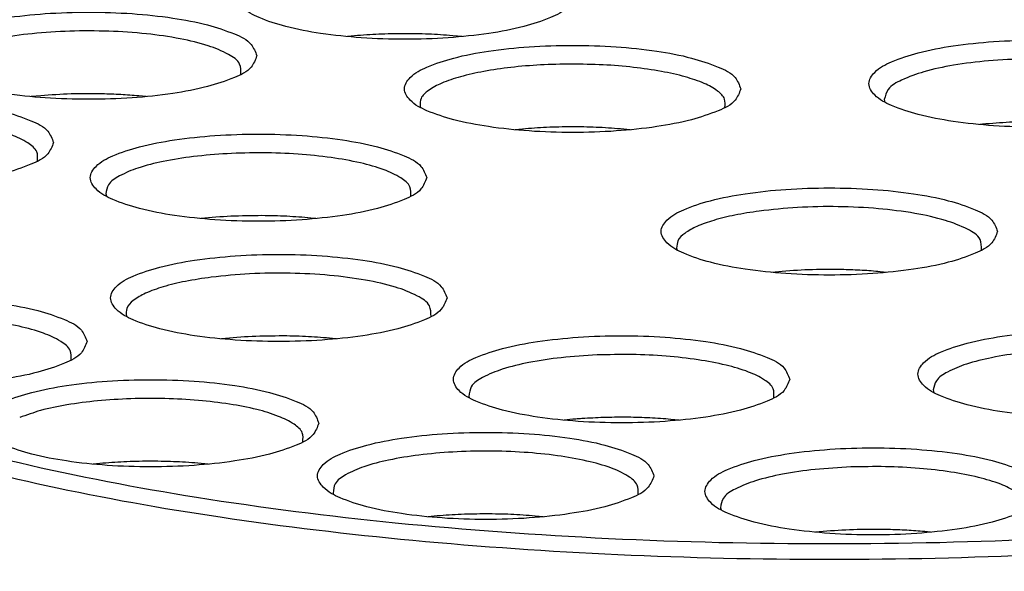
# Model space of a CAD drawing. Header units: inches. Extents: x -399 to 442, y -299 to 295.
# Tile 115 of 138: x 230 to 246, y 213 to 222. Entities that reach past the tile are written whole.
import ezdxf

# ---------------------------------------------------------------- set-up
doc = ezdxf.new("R2010")
doc.units = ezdxf.units.IN

# ---------------------------------------------------------------- blocks, each defined once
blk = doc.blocks.new('N2390-20301_4__389', base_point=(250.983, 250.344))
at = {"color": 7, "linetype": 'Continuous'}
blk.add_open_spline([(277.386, 268.508), (278.178, 268.217), (279.87, 267.596), (282.648, 266.876), (285.759, 266.229), (289.166, 265.698), (292.808, 265.271), (295.315, 265.094), (296.595, 265.004)], degree=3, knots=[0, 0, 0, 0, 2.527921, 5.405298, 8.597196, 12.060257, 15.744753, 19.596151, 19.596151, 19.596151, 19.596151], dxfattribs=at)
blk = doc.blocks.new('N2390-60301__401', base_point=(221.019, 205.486))
blk.add_blockref('N2390-20301_4__389', (250.983, 250.344))
blk = doc.blocks.new('N2390-20302__402', base_point=(274.334, 266.452))
at = {"color": 7, "linetype": 'Continuous'}
for p, q in [((294.436, 276.746), (294.294, 276.732)), ((296.549, 276.732), (296.36, 276.75)), ((288.278, 275.573), (288.092, 275.555)), ((290.346, 275.555), (290.202, 275.569)), ((304.827, 275.497), (304.84, 275.446)), ((295.72, 275.363), (295.727, 275.343)), ((297.729, 274.918), (297.587, 274.904)), ((299.842, 274.904), (299.653, 274.922)), ((306.756, 275.013), (306.699, 275.007)), ((289.553, 273.646), (289.566, 273.602)), ((291.423, 273.164), (291.421, 273.164)), ((293.678, 273.163), (293.577, 273.174)), ((300.754, 272.583), (300.765, 272.547)), ((302.824, 272.128), (302.622, 272.109)), ((304.877, 272.108), (304.747, 272.122)), ((289.961, 271.248), (289.962, 271.244)), ((291.906, 270.814), (291.822, 270.805)), ((294.078, 270.805), (294.06, 270.807)), ((296.679, 269.676), (296.688, 269.648)), ((305.788, 269.803), (305.802, 269.751)), ((298.718, 269.227), (298.547, 269.21)), ((300.802, 269.21), (300.642, 269.226)), ((289.436, 268.361), (289.309, 268.347)), ((291.564, 268.348), (291.36, 268.367)), ((294.014, 267.782), (294.023, 267.754)), ((296.054, 267.332), (295.882, 267.315)), ((298.137, 267.315), (297.977, 267.331)), ((301.613, 267.491), (301.624, 267.451)), ((303.698, 267.033), (303.481, 267.012)), ((305.737, 267.012), (305.621, 267.024))]:
    blk.add_line(p, q, dxfattribs=at)
for points, knots in [([(305.811, 279.008), (304.446, 279.022), (301.735, 279.048), (297.737, 278.859), (293.918, 278.512), (290.393, 277.997), (287.259, 277.344), (284.626, 276.548), (282.505, 275.706), (281.432, 274.901), (280.965, 274.551)], [0, 0, 0, 0, 4.09459, 8.132342, 12.000865, 15.594052, 18.816547, 21.589016, 23.855814, 25.600259, 25.600259, 25.600259, 25.600259]), ([(326.535, 274.551), (326.139, 274.857), (325.241, 275.55), (323.491, 276.312), (321.333, 277.041), (318.768, 277.668), (315.866, 278.195), (312.688, 278.601), (309.306, 278.89), (306.989, 278.968), (305.811, 279.008)], [0, 0, 0, 0, 1.497383, 3.392974, 5.682124, 8.334074, 11.301865, 14.527273, 17.943971, 21.480026, 21.480026, 21.480026, 21.480026]), ([(298.721, 277.534), (298.69, 277.613), (298.61, 277.816), (298.222, 277.992), (297.715, 278.163), (297.036, 278.288), (296.258, 278.37), (295.42, 278.397), (294.584, 278.37), (293.803, 278.288), (293.13, 278.163), (292.608, 277.992), (292.254, 277.816), (292.069, 277.534), (292.254, 277.251), (292.608, 277.075), (293.13, 276.904), (293.803, 276.779), (294.584, 276.698), (295.42, 276.67), (296.258, 276.698), (297.036, 276.779), (297.715, 276.904), (298.222, 277.075), (298.61, 277.251), (298.69, 277.454), (298.721, 277.534)], [0, 0, 0, 0, 0.248013, 0.63675, 1.190211, 1.887011, 2.687469, 3.542067, 4.396665, 5.197123, 5.893923, 6.447384, 6.83612, 7.084134, 7.332147, 7.720883, 8.274345, 8.971144, 9.771602, 10.626201, 11.480799, 12.281257, 12.978057, 13.531518, 13.920254, 14.168267, 14.168267, 14.168267, 14.168267]), ([(292.519, 276.357), (292.488, 276.436), (292.408, 276.639), (292.021, 276.815), (291.513, 276.986), (290.835, 277.111), (290.056, 277.193), (289.219, 277.22), (288.382, 277.193), (287.602, 277.111), (286.929, 276.986), (286.407, 276.815), (286.052, 276.639), (285.867, 276.357), (286.052, 276.074), (286.407, 275.898), (286.929, 275.727), (287.602, 275.602), (288.382, 275.521), (289.219, 275.493), (290.056, 275.521), (290.835, 275.602), (291.513, 275.727), (292.021, 275.898), (292.408, 276.074), (292.488, 276.278), (292.519, 276.357)], [0, 0, 0, 0, 0.248013, 0.63675, 1.190211, 1.887011, 2.687469, 3.542067, 4.396665, 5.197123, 5.893923, 6.447384, 6.83612, 7.084134, 7.332147, 7.720883, 8.274345, 8.971144, 9.771602, 10.626201, 11.480799, 12.281257, 12.978057, 13.531518, 13.920254, 14.168267, 14.168267, 14.168267, 14.168267]), ([(292.206, 275.994), (292.206, 276.064), (292.206, 276.236), (291.915, 276.419), (291.531, 276.575), (290.982, 276.705), (290.331, 276.797), (289.605, 276.845), (288.856, 276.846), (288.13, 276.798), (287.472, 276.713), (287.071, 276.605), (286.887, 276.556)], [0, 0, 0, 0, 0.199409, 0.48835, 0.919089, 1.484629, 2.156993, 2.897573, 3.662012, 4.404052, 5.079217, 5.648653, 5.648653, 5.648653, 5.648653]), ([(296.36, 276.75), (296.202, 276.761), (295.881, 276.784), (295.397, 276.792), (294.914, 276.782), (294.594, 276.758), (294.436, 276.746)], [0, 0, 0, 0, 0.476328, 0.964148, 1.451377, 1.925955, 1.925955, 1.925955, 1.925955]), ([(311.126, 275.809), (311.095, 275.888), (311.016, 276.092), (310.628, 276.267), (310.121, 276.439), (309.442, 276.564), (308.663, 276.645), (307.826, 276.673), (306.99, 276.645), (306.209, 276.564), (305.536, 276.439), (305.014, 276.267), (304.66, 276.092), (304.474, 275.809), (304.66, 275.527), (305.014, 275.351), (305.536, 275.18), (306.209, 275.055), (306.99, 274.973), (307.826, 274.946), (308.663, 274.973), (309.442, 275.055), (310.121, 275.18), (310.628, 275.351), (311.016, 275.527), (311.095, 275.73), (311.126, 275.809)], [0, 0, 0, 0, 0.248013, 0.63675, 1.190211, 1.887011, 2.687469, 3.542067, 4.396665, 5.197123, 5.893923, 6.447384, 6.83612, 7.084134, 7.332147, 7.720883, 8.274345, 8.971144, 9.771602, 10.626201, 11.480799, 12.281257, 12.978057, 13.531518, 13.920254, 14.168267, 14.168267, 14.168267, 14.168267]), ([(302.013, 275.706), (301.982, 275.785), (301.903, 275.989), (301.515, 276.164), (301.008, 276.336), (300.329, 276.461), (299.55, 276.542), (298.713, 276.57), (297.876, 276.542), (297.096, 276.461), (296.423, 276.336), (295.901, 276.164), (295.547, 275.989), (295.361, 275.706), (295.547, 275.424), (295.901, 275.248), (296.423, 275.077), (297.096, 274.952), (297.876, 274.87), (298.713, 274.843), (299.55, 274.87), (300.329, 274.952), (301.008, 275.077), (301.515, 275.248), (301.903, 275.424), (301.982, 275.627), (302.013, 275.706)], [0, 0, 0, 0, 0.248013, 0.63675, 1.190211, 1.887011, 2.687469, 3.542067, 4.396665, 5.197123, 5.893923, 6.447384, 6.83612, 7.084134, 7.332147, 7.720883, 8.274345, 8.971144, 9.771602, 10.626201, 11.480799, 12.281257, 12.978057, 13.531518, 13.920254, 14.168267, 14.168267, 14.168267, 14.168267]), ([(309.106, 276.222), (308.865, 276.245), (308.37, 276.294), (307.623, 276.301), (306.889, 276.266), (306.216, 276.183), (305.638, 276.065), (305.216, 275.909), (304.894, 275.745), (304.846, 275.568), (304.827, 275.497)], [0, 0, 0, 0, 0.728323, 1.49004, 2.239261, 2.931085, 3.525328, 3.990934, 4.313902, 4.52441, 4.52441, 4.52441, 4.52441]), ([(298.689, 276.193), (298.487, 276.189), (298.09, 276.183), (297.516, 276.134), (296.991, 276.059), (296.537, 275.958), (296.167, 275.837), (295.907, 275.702), (295.722, 275.546), (295.721, 275.418), (295.72, 275.363)], [0, 0, 0, 0, 0.607496, 1.190622, 1.727172, 2.197455, 2.585818, 2.883165, 3.093352, 3.252659, 3.252659, 3.252659, 3.252659]), ([(301.7, 275.343), (301.705, 275.4), (301.716, 275.529), (301.534, 275.694), (301.273, 275.832), (300.897, 275.957), (300.433, 276.059), (299.894, 276.136), (299.305, 276.185), (298.897, 276.19), (298.689, 276.193)], [0, 0, 0, 0, 0.162185, 0.37104, 0.670156, 1.06506, 1.54631, 2.097116, 2.696226, 3.319656, 3.319656, 3.319656, 3.319656]), ([(288.53, 274.655), (288.499, 274.734), (288.419, 274.938), (288.031, 275.113), (287.524, 275.285), (286.845, 275.41), (286.067, 275.491), (285.229, 275.519), (284.393, 275.491), (283.612, 275.41), (282.939, 275.285), (282.417, 275.113), (282.063, 274.938), (281.878, 274.655), (282.063, 274.373), (282.417, 274.197), (282.939, 274.026), (283.612, 273.901), (284.393, 273.819), (285.229, 273.792), (286.067, 273.819), (286.845, 273.901), (287.524, 274.026), (288.031, 274.197), (288.419, 274.373), (288.499, 274.576), (288.53, 274.655)], [0, 0, 0, 0, 0.248013, 0.63675, 1.190211, 1.887011, 2.687469, 3.542067, 4.396665, 5.197123, 5.893923, 6.447384, 6.83612, 7.084134, 7.332147, 7.720883, 8.274345, 8.971144, 9.771602, 10.626201, 11.480799, 12.281257, 12.978057, 13.531518, 13.920254, 14.168267, 14.168267, 14.168267, 14.168267]), ([(289.486, 275.609), (289.282, 275.611), (288.879, 275.615), (288.477, 275.587), (288.278, 275.573)], [0, 0, 0, 0, 0.610887, 1.208461, 1.208461, 1.208461, 1.208461]), ([(290.202, 275.569), (290.084, 275.579), (289.846, 275.598), (289.607, 275.605), (289.486, 275.609)], [0, 0, 0, 0, 0.3543418, 0.7174553, 0.7174553, 0.7174553, 0.7174553]), ([(288.216, 274.292), (288.219, 274.356), (288.226, 274.505), (287.992, 274.68), (287.673, 274.828), (287.214, 274.957), (286.658, 275.056), (286.024, 275.121), (285.349, 275.148), (284.668, 275.135), (284.016, 275.083), (283.429, 274.993), (282.933, 274.881), (282.653, 274.758), (282.53, 274.704)], [0, 0, 0, 0, 0.180375, 0.426835, 0.788152, 1.264794, 1.839438, 2.485839, 3.172506, 3.865247, 4.529473, 5.132482, 5.64587, 6.048621, 6.048621, 6.048621, 6.048621]), ([(308.91, 275.012), (308.733, 275.027), (308.375, 275.057), (307.833, 275.068), (307.291, 275.058), (306.932, 275.028), (306.756, 275.013)], [0, 0, 0, 0, 0.530396, 1.078153, 1.626123, 2.15715, 2.15715, 2.15715, 2.15715]), ([(299.653, 274.922), (299.494, 274.934), (299.173, 274.957), (298.69, 274.964), (298.206, 274.955), (297.887, 274.93), (297.729, 274.918)], [0, 0, 0, 0, 0.476329, 0.964148, 1.451378, 1.925955, 1.925955, 1.925955, 1.925955]), ([(295.851, 273.966), (295.82, 274.045), (295.74, 274.248), (295.352, 274.424), (294.845, 274.595), (294.166, 274.72), (293.388, 274.802), (292.551, 274.829), (291.714, 274.802), (290.933, 274.72), (290.26, 274.595), (289.738, 274.424), (289.384, 274.248), (289.199, 273.966), (289.384, 273.683), (289.738, 273.507), (290.26, 273.336), (290.933, 273.211), (291.714, 273.129), (292.551, 273.102), (293.388, 273.129), (294.166, 273.211), (294.845, 273.336), (295.352, 273.507), (295.74, 273.683), (295.82, 273.886), (295.851, 273.966)], [0, 0, 0, 0, 0.248013, 0.63675, 1.190211, 1.887011, 2.687469, 3.542067, 4.396665, 5.197123, 5.893923, 6.447384, 6.83612, 7.084134, 7.332147, 7.720883, 8.274345, 8.971144, 9.771602, 10.626201, 11.480799, 12.281257, 12.978057, 13.531518, 13.920254, 14.168267, 14.168267, 14.168267, 14.168267]), ([(280.965, 274.551), (280.646, 274.209), (280.061, 273.584), (280.102, 272.172), (281.121, 271.024), (282.763, 270.018), (285.083, 269.098), (288.007, 268.298), (291.457, 267.642), (295.318, 267.155), (299.462, 266.856), (303.75, 266.755), (308.038, 266.856), (312.182, 267.155), (316.043, 267.642), (319.493, 268.298), (322.417, 269.098), (324.737, 270.018), (326.379, 271.024), (327.398, 272.172), (327.439, 273.584), (326.854, 274.209), (326.535, 274.551)], [0, 0, 0, 0, 1.35222, 2.478365, 3.854103, 5.756222, 8.248786, 11.303103, 14.8454, 18.774509, 22.971071, 27.304187, 31.637303, 35.833865, 39.762975, 43.305272, 46.35959, 48.852153, 50.754273, 52.130012, 53.256156, 54.608376, 54.608376, 54.608376, 54.608376]), ([(295.537, 273.603), (295.54, 273.667), (295.546, 273.818), (295.308, 273.994), (294.984, 274.142), (294.518, 274.271), (293.955, 274.37), (293.314, 274.434), (292.633, 274.459), (291.947, 274.443), (291.293, 274.388), (290.709, 274.297), (290.216, 274.176), (289.861, 274.028), (289.594, 273.868), (289.565, 273.71), (289.553, 273.646)], [0, 0, 0, 0, 0.181836, 0.431448, 0.797948, 1.281314, 1.863491, 2.517377, 3.210568, 3.907986, 4.574278, 5.176179, 5.68506, 6.080234, 6.355873, 6.544631, 6.544631, 6.544631, 6.544631]), ([(307.05, 272.911), (307.019, 272.99), (306.939, 273.193), (306.552, 273.369), (306.044, 273.54), (305.366, 273.665), (304.587, 273.747), (303.75, 273.774), (302.913, 273.747), (302.133, 273.665), (301.46, 273.54), (300.938, 273.369), (300.583, 273.193), (300.398, 272.911), (300.583, 272.628), (300.938, 272.452), (301.46, 272.281), (302.133, 272.156), (302.913, 272.074), (303.75, 272.047), (304.587, 272.074), (305.366, 272.156), (306.044, 272.281), (306.552, 272.452), (306.939, 272.628), (307.019, 272.831), (307.05, 272.911)], [0, 0, 0, 0, 0.248013, 0.63675, 1.190211, 1.887011, 2.687469, 3.542067, 4.396665, 5.197123, 5.893923, 6.447384, 6.83612, 7.084134, 7.332147, 7.720883, 8.274345, 8.971144, 9.771602, 10.626201, 11.480799, 12.281257, 12.978057, 13.531518, 13.920254, 14.168267, 14.168267, 14.168267, 14.168267]), ([(306.737, 272.548), (306.735, 272.621), (306.731, 272.805), (306.409, 272.991), (305.989, 273.152), (305.392, 273.281), (304.691, 273.368), (303.921, 273.404), (303.139, 273.393), (302.623, 273.338), (302.372, 273.31)], [0, 0, 0, 0, 0.209549, 0.522281, 0.991438, 1.605104, 2.328587, 3.115682, 3.914406, 4.671761, 4.671761, 4.671761, 4.671761]), ([(292.619, 273.221), (292.415, 273.219), (292.016, 273.217), (291.618, 273.181), (291.423, 273.164)], [0, 0, 0, 0, 0.60915, 1.197396, 1.197396, 1.197396, 1.197396]), ([(293.577, 273.174), (293.42, 273.187), (293.101, 273.213), (292.781, 273.218), (292.619, 273.221)], [0, 0, 0, 0, 0.4728508, 0.9594282, 0.9594282, 0.9594282, 0.9594282]), ([(302.372, 273.31), (302.212, 273.286), (301.911, 273.241), (301.503, 273.142), (301.17, 273.026), (300.933, 272.898), (300.765, 272.753), (300.757, 272.634), (300.754, 272.583)], [0, 0, 0, 0, 0.486067, 0.910819, 1.26236, 1.534214, 1.730434, 1.88025, 1.88025, 1.88025, 1.88025]), ([(279.85, 272.669), (279.939, 272.293), (280.146, 271.418), (281.422, 270.4), (283.184, 269.453), (285.591, 268.602), (288.517, 267.862), (291.906, 267.261), (295.649, 266.817), (299.638, 266.544), (303.75, 266.452), (307.862, 266.544), (311.851, 266.817), (315.594, 267.261), (318.983, 267.862), (321.909, 268.602), (324.316, 269.453), (326.078, 270.4), (327.354, 271.418), (327.561, 272.293), (327.65, 272.669)], [0, 0, 0, 0, 1.133859, 2.632984, 4.646653, 7.194214, 10.237121, 13.705334, 17.508452, 21.542207, 25.693462, 29.844717, 33.878471, 37.681587, 41.149797, 44.192701, 46.740258, 48.753923, 50.253045, 51.386902, 51.386902, 51.386902, 51.386902]), ([(296.249, 271.607), (296.217, 271.686), (296.138, 271.89), (295.75, 272.065), (295.243, 272.237), (294.564, 272.361), (293.786, 272.443), (292.948, 272.47), (292.112, 272.443), (291.331, 272.361), (290.658, 272.237), (290.136, 272.065), (289.782, 271.89), (289.597, 271.607), (289.782, 271.324), (290.136, 271.149), (290.658, 270.977), (291.331, 270.852), (292.112, 270.771), (292.948, 270.744), (293.786, 270.771), (294.564, 270.852), (295.243, 270.977), (295.75, 271.149), (296.138, 271.324), (296.217, 271.528), (296.249, 271.607)], [0, 0, 0, 0, 0.248013, 0.63675, 1.190211, 1.887011, 2.687469, 3.542067, 4.396665, 5.197123, 5.893923, 6.447384, 6.83612, 7.084134, 7.332147, 7.720883, 8.274345, 8.971144, 9.771602, 10.626201, 11.480799, 12.281257, 12.978057, 13.531518, 13.920254, 14.168267, 14.168267, 14.168267, 14.168267]), ([(304.032, 272.162), (303.828, 272.165), (303.425, 272.169), (303.023, 272.142), (302.824, 272.128)], [0, 0, 0, 0, 0.610918, 1.20911, 1.20911, 1.20911, 1.20911]), ([(304.747, 272.122), (304.63, 272.131), (304.392, 272.151), (304.153, 272.159), (304.032, 272.162)], [0, 0, 0, 0, 0.3538755, 0.7167308, 0.7167308, 0.7167308, 0.7167308]), ([(291.625, 272.014), (291.455, 271.989), (291.136, 271.943), (290.704, 271.84), (290.355, 271.717), (290.113, 271.584), (289.946, 271.424), (289.956, 271.302), (289.961, 271.248)], [0, 0, 0, 0, 0.516549, 0.965892, 1.33401, 1.613603, 1.811091, 1.966712, 1.966712, 1.966712, 1.966712]), ([(295.935, 271.244), (295.934, 271.317), (295.93, 271.498), (295.615, 271.683), (295.203, 271.844), (294.616, 271.972), (293.926, 272.061), (293.165, 272.1), (292.389, 272.092), (291.876, 272.04), (291.625, 272.014)], [0, 0, 0, 0, 0.207424, 0.51511, 0.976148, 1.579705, 2.29256, 3.070155, 3.862143, 4.616945, 4.616945, 4.616945, 4.616945]), ([(289.188, 270.755), (289.157, 270.834), (289.077, 271.037), (288.689, 271.213), (288.182, 271.384), (287.503, 271.509), (286.725, 271.591), (285.887, 271.618), (285.051, 271.591), (284.27, 271.509), (283.597, 271.384), (283.075, 271.213), (282.721, 271.037), (282.536, 270.755), (282.721, 270.472), (283.075, 270.296), (283.597, 270.125), (284.27, 270), (285.051, 269.919), (285.887, 269.891), (286.725, 269.919), (287.503, 270), (288.182, 270.125), (288.689, 270.296), (289.077, 270.472), (289.157, 270.675), (289.188, 270.755)], [0, 0, 0, 0, 0.248013, 0.63675, 1.190211, 1.887011, 2.687469, 3.542067, 4.396665, 5.197123, 5.893923, 6.447384, 6.83612, 7.084134, 7.332147, 7.720883, 8.274345, 8.971144, 9.771602, 10.626201, 11.480799, 12.281257, 12.978057, 13.531518, 13.920254, 14.168267, 14.168267, 14.168267, 14.168267]), ([(288.874, 270.392), (288.877, 270.457), (288.882, 270.611), (288.635, 270.789), (288.301, 270.938), (287.822, 271.067), (287.243, 271.165), (286.588, 271.227), (285.894, 271.248), (285.2, 271.228), (284.544, 271.167), (283.964, 271.07), (283.482, 270.941), (283.145, 270.791), (282.896, 270.616), (282.899, 270.46), (282.9, 270.396)], [0, 0, 0, 0, 0.184765, 0.44075, 0.817721, 1.314626, 1.911909, 2.580698, 3.286717, 3.993093, 4.662927, 5.26187, 5.760916, 6.140275, 6.398361, 6.583438, 6.583438, 6.583438, 6.583438]), ([(293.108, 270.861), (292.905, 270.861), (292.503, 270.862), (292.104, 270.83), (291.906, 270.814)], [0, 0, 0, 0, 0.610264, 1.203117, 1.203117, 1.203117, 1.203117]), ([(294.06, 270.807), (293.905, 270.821), (293.588, 270.85), (293.27, 270.857), (293.108, 270.861)], [0, 0, 0, 0, 0.4689656, 0.9538776, 0.9538776, 0.9538776, 0.9538776]), ([(302.974, 270.012), (302.943, 270.091), (302.863, 270.295), (302.475, 270.47), (301.968, 270.642), (301.29, 270.766), (300.511, 270.848), (299.674, 270.875), (298.837, 270.848), (298.057, 270.766), (297.384, 270.642), (296.862, 270.47), (296.507, 270.295), (296.322, 270.012), (296.507, 269.729), (296.862, 269.554), (297.384, 269.382), (298.057, 269.257), (298.837, 269.176), (299.674, 269.149), (300.511, 269.176), (301.29, 269.257), (301.968, 269.382), (302.475, 269.554), (302.863, 269.729), (302.943, 269.933), (302.974, 270.012)], [0, 0, 0, 0, 0.248013, 0.63675, 1.190211, 1.887011, 2.687469, 3.542067, 4.396665, 5.197123, 5.893923, 6.447384, 6.83612, 7.084134, 7.332147, 7.720883, 8.274345, 8.971144, 9.771602, 10.626201, 11.480799, 12.281257, 12.978057, 13.531518, 13.920254, 14.168267, 14.168267, 14.168267, 14.168267]), ([(312.087, 270.115), (312.056, 270.194), (311.976, 270.397), (311.588, 270.573), (311.081, 270.745), (310.403, 270.869), (309.624, 270.951), (308.787, 270.978), (307.95, 270.951), (307.17, 270.869), (306.497, 270.745), (305.975, 270.573), (305.62, 270.397), (305.435, 270.115), (305.62, 269.832), (305.975, 269.657), (306.497, 269.485), (307.17, 269.36), (307.95, 269.279), (308.787, 269.251), (309.624, 269.279), (310.403, 269.36), (311.081, 269.485), (311.588, 269.657), (311.976, 269.832), (312.056, 270.036), (312.087, 270.115)], [0, 0, 0, 0, 0.248013, 0.63675, 1.190211, 1.887011, 2.687469, 3.542067, 4.396665, 5.197123, 5.893923, 6.447384, 6.83612, 7.084134, 7.332147, 7.720883, 8.274345, 8.971144, 9.771602, 10.626201, 11.480799, 12.281257, 12.978057, 13.531518, 13.920254, 14.168267, 14.168267, 14.168267, 14.168267]), ([(299.193, 270.489), (298.958, 270.475), (298.51, 270.448), (297.889, 270.355), (297.365, 270.231), (296.99, 270.079), (296.708, 269.91), (296.687, 269.744), (296.679, 269.676)], [0, 0, 0, 0, 0.705351, 1.345277, 1.886148, 2.303416, 2.589845, 2.784686, 2.784686, 2.784686, 2.784686]), ([(302.66, 269.649), (302.664, 269.711), (302.671, 269.857), (302.447, 270.031), (302.137, 270.177), (301.692, 270.305), (301.152, 270.405), (300.534, 270.472), (299.872, 270.505), (299.421, 270.494), (299.193, 270.489)], [0, 0, 0, 0, 0.177316, 0.417236, 0.76778, 1.230408, 1.789274, 2.419885, 3.092618, 3.775107, 3.775107, 3.775107, 3.775107]), ([(311.774, 269.752), (311.776, 269.816), (311.783, 269.966), (311.547, 270.142), (311.224, 270.29), (310.761, 270.419), (310.201, 270.518), (309.563, 270.582), (308.884, 270.608), (308.2, 270.593), (307.547, 270.54), (306.962, 270.449), (306.467, 270.33), (306.108, 270.183), (305.838, 270.025), (305.802, 269.867), (305.788, 269.803)], [0, 0, 0, 0, 0.181251, 0.429596, 0.794016, 1.274686, 1.853848, 2.504744, 3.195335, 3.890901, 4.556392, 5.15877, 5.669489, 6.067724, 6.346932, 6.537064, 6.537064, 6.537064, 6.537064]), ([(293.735, 269.15), (293.704, 269.229), (293.624, 269.432), (293.236, 269.608), (292.729, 269.779), (292.05, 269.904), (291.272, 269.986), (290.435, 270.013), (289.598, 269.986), (288.818, 269.904), (288.145, 269.779), (287.623, 269.608), (287.268, 269.432), (287.083, 269.15), (287.268, 268.867), (287.623, 268.691), (288.145, 268.52), (288.818, 268.395), (289.598, 268.313), (290.435, 268.286), (291.272, 268.313), (292.05, 268.395), (292.729, 268.52), (293.236, 268.691), (293.624, 268.867), (293.704, 269.07), (293.735, 269.15)], [0, 0, 0, 0, 0.248013, 0.63675, 1.190211, 1.887011, 2.687469, 3.542067, 4.396665, 5.197123, 5.893923, 6.447384, 6.83612, 7.084134, 7.332147, 7.720883, 8.274345, 8.971144, 9.771602, 10.626201, 11.480799, 12.281257, 12.978057, 13.531518, 13.920254, 14.168267, 14.168267, 14.168267, 14.168267]), ([(293.421, 268.787), (293.425, 268.848), (293.434, 268.99), (293.218, 269.163), (292.918, 269.307), (292.487, 269.435), (291.962, 269.535), (291.36, 269.605), (290.712, 269.639), (290.051, 269.636), (289.408, 269.597), (288.817, 269.52), (288.303, 269.42), (288.002, 269.31), (287.866, 269.261)], [0, 0, 0, 0, 0.174269, 0.407758, 0.74769, 1.196455, 1.739618, 2.354365, 3.012877, 3.684563, 4.338026, 4.942986, 5.472268, 5.90413, 5.90413, 5.90413, 5.90413]), ([(300.642, 269.226), (300.504, 269.236), (300.225, 269.258), (299.802, 269.269), (299.377, 269.267), (299.094, 269.252), (298.953, 269.244)], [0, 0, 0, 0, 0.414907, 0.840329, 1.268203, 1.690407, 1.690407, 1.690407, 1.690407]), ([(298.953, 269.244), (298.914, 269.242), (298.835, 269.237), (298.757, 269.23), (298.718, 269.227)], [0, 0, 0, 0, 0.1184717, 0.2356447, 0.2356447, 0.2356447, 0.2356447]), ([(300.309, 268.117), (300.278, 268.196), (300.198, 268.4), (299.811, 268.575), (299.303, 268.747), (298.625, 268.872), (297.846, 268.953), (297.009, 268.98), (296.172, 268.953), (295.392, 268.872), (294.719, 268.747), (294.197, 268.575), (293.842, 268.4), (293.657, 268.117), (293.842, 267.834), (294.197, 267.659), (294.719, 267.487), (295.392, 267.363), (296.172, 267.281), (297.009, 267.254), (297.846, 267.281), (298.625, 267.363), (299.303, 267.487), (299.811, 267.659), (300.198, 267.834), (300.278, 268.038), (300.309, 268.117)], [0, 0, 0, 0, 0.248013, 0.63675, 1.190211, 1.887011, 2.687469, 3.542067, 4.396665, 5.197123, 5.893923, 6.447384, 6.83612, 7.084134, 7.332147, 7.720883, 8.274345, 8.971144, 9.771602, 10.626201, 11.480799, 12.281257, 12.978057, 13.531518, 13.920254, 14.168267, 14.168267, 14.168267, 14.168267]), ([(299.996, 267.754), (299.998, 267.818), (300.004, 267.971), (299.763, 268.148), (299.435, 268.296), (298.963, 268.425), (298.394, 268.524), (297.747, 268.587), (297.061, 268.611), (296.372, 268.593), (295.717, 268.536), (295.134, 268.442), (294.646, 268.318), (294.298, 268.169), (294.038, 268.003), (294.021, 267.846), (294.014, 267.782)], [0, 0, 0, 0, 0.183006, 0.435153, 0.805823, 1.294587, 1.8828, 2.542658, 3.241016, 3.942083, 4.609888, 5.210728, 5.715808, 6.104761, 6.373312, 6.559936, 6.559936, 6.559936, 6.559936]), ([(307.91, 267.814), (307.879, 267.894), (307.799, 268.097), (307.411, 268.273), (306.904, 268.444), (306.225, 268.569), (305.447, 268.65), (304.61, 268.678), (303.773, 268.65), (302.993, 268.569), (302.32, 268.444), (301.798, 268.273), (301.443, 268.097), (301.258, 267.814), (301.443, 267.532), (301.798, 267.356), (302.32, 267.185), (302.993, 267.06), (303.773, 266.978), (304.61, 266.951), (305.447, 266.978), (306.225, 267.06), (306.904, 267.185), (307.411, 267.356), (307.799, 267.532), (307.879, 267.735), (307.91, 267.814)], [0, 0, 0, 0, 0.248013, 0.63675, 1.190211, 1.887011, 2.687469, 3.542067, 4.396665, 5.197123, 5.893923, 6.447384, 6.83612, 7.084134, 7.332147, 7.720883, 8.274345, 8.971144, 9.771602, 10.626201, 11.480799, 12.281257, 12.978057, 13.531518, 13.920254, 14.168267, 14.168267, 14.168267, 14.168267]), ([(290.396, 268.405), (290.233, 268.403), (289.913, 268.398), (289.593, 268.373), (289.436, 268.361)], [0, 0, 0, 0, 0.4870137, 0.9610032, 0.9610032, 0.9610032, 0.9610032]), ([(291.36, 268.367), (291.201, 268.379), (290.88, 268.402), (290.558, 268.404), (290.396, 268.405)], [0, 0, 0, 0, 0.4768691, 0.9648555, 0.9648555, 0.9648555, 0.9648555]), ([(307.596, 267.452), (307.6, 267.513), (307.608, 267.657), (307.388, 267.83), (307.083, 267.975), (306.645, 268.103), (306.113, 268.204), (305.502, 268.272), (304.848, 268.307), (304.4, 268.297), (304.174, 268.293)], [0, 0, 0, 0, 0.175791, 0.412482, 0.757699, 1.213375, 1.764379, 2.387066, 3.052724, 3.729879, 3.729879, 3.729879, 3.729879]), ([(304.174, 268.293), (303.938, 268.28), (303.488, 268.255), (302.861, 268.164), (302.33, 268.042), (301.946, 267.89), (301.656, 267.725), (301.625, 267.558), (301.613, 267.491)], [0, 0, 0, 0, 0.708192, 1.353264, 1.901166, 2.326622, 2.620842, 2.818451, 2.818451, 2.818451, 2.818451]), ([(297.016, 267.372), (296.853, 267.371), (296.532, 267.368), (296.212, 267.344), (296.054, 267.332)], [0, 0, 0, 0, 0.48762, 0.963334, 0.963334, 0.963334, 0.963334]), ([(297.977, 267.331), (297.819, 267.343), (297.499, 267.367), (297.178, 267.371), (297.016, 267.372)], [0, 0, 0, 0, 0.4752128, 0.9626632, 0.9626632, 0.9626632, 0.9626632]), ([(304.907, 267.066), (304.703, 267.068), (304.3, 267.074), (303.897, 267.046), (303.698, 267.033)], [0, 0, 0, 0, 0.610935, 1.209731, 1.209731, 1.209731, 1.209731]), ([(305.621, 267.024), (305.504, 267.034), (305.266, 267.054), (305.028, 267.062), (304.907, 267.066)], [0, 0, 0, 0, 0.3533899, 0.7159668, 0.7159668, 0.7159668, 0.7159668])]:
    blk.add_open_spline(points, degree=3, knots=knots, dxfattribs=at)
blk = doc.blocks.new('N2390-60302__403', base_point=(274.334, 266.452))
blk.add_blockref('N2390-20302__402', (274.334, 266.452))
blk = doc.blocks.new('N2494-90112__404', base_point=(64.875, -291.434))
for name, p in [('N2390-60301__401', (221.019, 205.486)), ('N2390-60302__403', (274.334, 266.452))]:
    blk.add_blockref(name, p)
blk = doc.blocks.new('gen2', base_point=(303.75, 141.25))
blk.add_blockref('N2494-90112__404', (64.875, -291.434))

msp = doc.modelspace()

# ---------------------------------------------------------------- block references
at = {"xscale": 0.8, "yscale": 0.8, "zscale": 0.8}
msp.add_blockref('gen2', (243, 113), dxfattribs=at)

doc.saveas('drawing.dxf')
